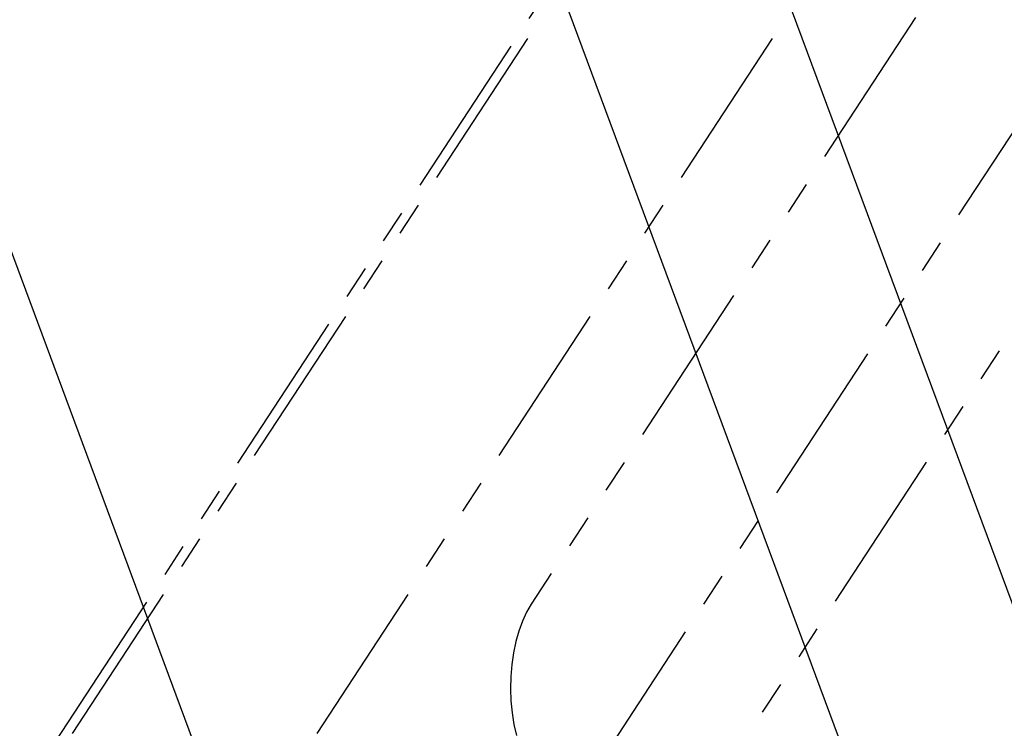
# Model space of a CAD drawing. Header units: millimetres. Extents: x 0 to 7560, y 0 to 5346.
# Tile 147 of 242: x 4142 to 4236, y 2795 to 2863. Entities that reach past the tile are written whole.
import ezdxf

# ---------------------------------------------------------------- set-up
doc = ezdxf.new("R2010")
doc.units = ezdxf.units.MM
doc.linetypes.add('PHANTOM2', pattern=[31.75, 15.875, -3.175, 3.175, -3.175, 3.175, -3.175])
for name, color, linetype in [('M2200805_PBL185', 7, 'Continuous'), ('M2310102_PBL238', 7, 'Continuous'), ('M2310102_PBL256', 7, 'Continuous')]:
    doc.layers.add(name, color=color, linetype=linetype)

# ---------------------------------------------------------------- blocks, each defined once
blk = doc.blocks.new('A$C86968656')
at = {"layer": 'M2310102_PBL238', "color": 7}
blk.add_line((-93.511, 140.634), (-361.9, 862.619), dxfattribs=at)
at = {"layer": 'M2310102_PBL256', "color": 7}
for p, q in [((-278.762, 862.619), (-10.372, 140.634)), ((-299.115, 859.971), (-29.119, 133.666))]:
    blk.add_line(p, q, dxfattribs=at)
blk = doc.blocks.new('A$C3d15c314')
at = {"layer": 'M2200805_PBL185', "color": 6, "linetype": 'PHANTOM2'}
for p, q in [((452.53, 938.431), (667.305, 1266.017)), ((454.129, 939.172), (662.161, 1256.472)), ((477.511, 939.172), (655.111, 1210.055)), ((569.527, 1060.654), (497.963, 951.501)), ((504.027, 935.598), (575.591, 1044.751)), ((587.953, 1044.742), (512.589, 929.793)), ((497.963, 951.501), (497.522, 950.743)), ((497.522, 950.743), (497.127, 949.888)), ((497.127, 949.888), (496.786, 948.947)), ((496.786, 948.947), (496.501, 947.934)), ((496.501, 947.934), (496.277, 946.861)), ((496.277, 946.861), (496.116, 945.743)), ((496.116, 945.743), (496.022, 944.595)), ((496.022, 944.595), (495.995, 943.434)), ((495.995, 943.434), (496.036, 942.273)), ((496.036, 942.273), (496.143, 941.131)), ((496.143, 941.131), (496.316, 940.021)), ((496.316, 940.021), (496.553, 938.958))]:
    blk.add_line(p, q, dxfattribs=at)

msp = doc.modelspace()

# ---------------------------------------------------------------- block references
at = {"ltscale": 0.3}
for name, p in [('A$C86968656', (4492.687, 2005.505)), ('A$C3d15c314', (3692.687, 1855.505))]:
    msp.add_blockref(name, p, dxfattribs=at)

doc.saveas('drawing.dxf')
